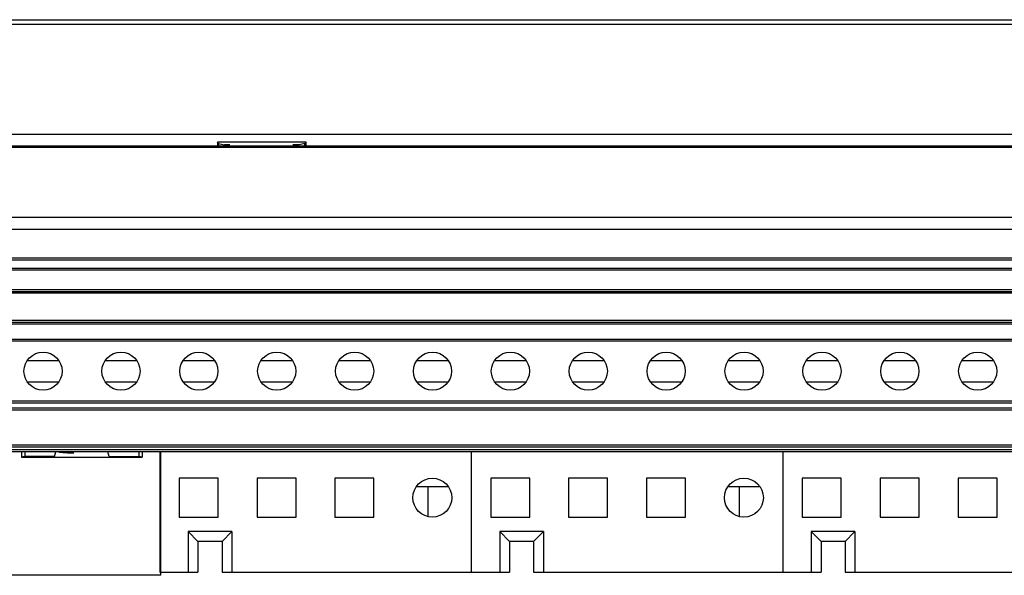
# Model space of a CAD drawing. Header units: inches. Extents: x 0 to 34, y 0 to 22.
# Tile 13 of 116: x 7.328 to 8.592, y 12.455 to 13.169. Entities that reach past the tile are written whole.
import ezdxf

# ---------------------------------------------------------------- set-up
doc = ezdxf.new("R2010")
doc.units = ezdxf.units.IN
doc.header["$LTSCALE"] = 1.87
doc.header["$MEASUREMENT"] = 0
doc.layers.get('0').update_dxf_attribs({"linetype": 'CONTINUOUS'})

msp = doc.modelspace()

# ---------------------------------------------------------------- linework, layer by layer
at = {"color": 7, "linetype": 'CONTINUOUS'}
for p, q in [((4.3558, 13.1688), (9.4158, 13.1688)), ((4.3617, 13.1629), (9.4099, 13.1629)), ((4.3623, 13.0218), (9.4093, 13.0218)), ((4.3805, 13.0217), (9.3911, 13.0217)), ((7.5818, 13.0113), (7.5818, 13.0065)), ((7.6957, 13.0113), (7.5818, 13.0113)), ((7.5834, 13.0098), (7.5818, 13.0113)), ((7.5834, 13.0098), (7.5834, 13.0065)), ((7.5834, 13.0096), (7.5908, 13.0081)), ((7.598, 13.0081), (7.5883, 13.0065)), ((7.5978, 13.0081), (7.5908, 13.0081)), ((7.6883, 13.0065), (7.6786, 13.0081)), ((7.6868, 13.0081), (7.6788, 13.0081)), ((7.6942, 13.0096), (7.6868, 13.0081)), ((7.6942, 13.0098), (7.6957, 13.0113)), ((7.6942, 13.0065), (7.6942, 13.0098)), ((7.6957, 13.0065), (7.6957, 13.0113)), ((9.3703, 13.0064), (4.4012, 13.0064)), ((9.2638, 13.0048), (6.1538, 13.0048)), ((9.1413, 12.9148), (6.2763, 12.9148)), ((9.1405, 12.8995), (6.2761, 12.8995)), ((6.303, 12.8627), (9.1136, 12.8627)), ((9.1108, 12.8598), (6.3058, 12.8598)), ((6.311, 12.8498), (9.106, 12.8498)), ((6.311, 12.8473), (9.106, 12.8473)), ((6.311, 12.8223), (9.106, 12.8223)), ((6.311, 12.8198), (9.106, 12.8198)), ((9.106, 12.8173), (6.311, 12.8173)), ((6.311, 12.7828), (9.106, 12.7828)), ((6.311, 12.7803), (9.106, 12.7803)), ((9.106, 12.7778), (6.311, 12.7778)), ((6.3213, 12.7586), (9.106, 12.7586)), ((6.3213, 12.7561), (9.106, 12.7561)), ((7.3379, 12.7311), (7.3782, 12.7311)), ((7.4379, 12.7311), (7.4782, 12.7311)), ((7.5379, 12.7311), (7.5782, 12.7311)), ((7.6379, 12.7311), (7.6782, 12.7311)), ((7.7379, 12.7311), (7.7782, 12.7311)), ((7.8379, 12.7311), (7.8782, 12.7311)), ((7.9379, 12.7311), (7.9782, 12.7311)), ((8.0379, 12.7311), (8.0782, 12.7311)), ((8.1379, 12.7311), (8.1782, 12.7311)), ((8.2379, 12.7311), (8.2782, 12.7311)), ((8.3379, 12.7311), (8.3782, 12.7311)), ((8.4379, 12.7311), (8.4782, 12.7311)), ((8.5379, 12.7311), (8.5782, 12.7311)), ((7.3379, 12.7036), (7.3782, 12.7036)), ((7.4379, 12.7036), (7.4782, 12.7036)), ((7.5379, 12.7036), (7.5782, 12.7036)), ((7.6379, 12.7036), (7.6782, 12.7036)), ((7.7379, 12.7036), (7.7782, 12.7036)), ((7.8379, 12.7036), (7.8782, 12.7036)), ((7.9379, 12.7036), (7.9782, 12.7036)), ((8.0379, 12.7036), (8.0782, 12.7036)), ((8.1379, 12.7036), (8.1782, 12.7036)), ((8.2379, 12.7036), (8.2782, 12.7036)), ((8.3379, 12.7036), (8.3782, 12.7036)), ((8.4379, 12.7036), (8.4782, 12.7036)), ((8.5379, 12.7036), (8.5782, 12.7036)), ((9.106, 12.6786), (6.3213, 12.6786)), ((9.106, 12.6761), (6.3213, 12.6761)), ((6.3213, 12.6703), (9.106, 12.6703)), ((6.3213, 12.6678), (9.106, 12.6678)), ((9.106, 12.6223), (6.3213, 12.6223)), ((9.106, 12.6198), (6.3213, 12.6198)), ((9.106, 12.6163), (6.3213, 12.6163)), ((9.106, 12.6138), (6.3213, 12.6138)), ((7.3302, 12.6138), (7.3302, 12.6069)), ((7.3347, 12.6079), (7.3302, 12.6069)), ((7.3302, 12.6069), (7.4854, 12.6069)), ((7.3347, 12.6135), (7.3347, 12.6079)), ((7.3726, 12.6079), (7.3347, 12.6079)), ((7.3726, 12.6079), (7.3746, 12.6138)), ((7.4429, 12.6079), (7.441, 12.6138)), ((7.4429, 12.6079), (7.4809, 12.6079)), ((7.4809, 12.6135), (7.4809, 12.6079)), ((7.4854, 12.6069), (7.4809, 12.6079)), ((7.4854, 12.6138), (7.4854, 12.6069)), ((7.5078, 12.6138), (7.5078, 12.4593)), ((7.509, 12.4551), (7.509, 12.6138)), ((7.9078, 12.6138), (7.9078, 12.4593)), ((8.3078, 12.6138), (8.3078, 12.4593)), ((7.5328, 12.5798), (7.5328, 12.5298)), ((7.5828, 12.5798), (7.5328, 12.5798)), ((7.5828, 12.5298), (7.5828, 12.5798)), ((7.6328, 12.5798), (7.6328, 12.5298)), ((7.6828, 12.5798), (7.6328, 12.5798)), ((7.6828, 12.5298), (7.6828, 12.5798)), ((7.7328, 12.5798), (7.7328, 12.5298)), ((7.7828, 12.5798), (7.7328, 12.5798)), ((7.7828, 12.5298), (7.7828, 12.5798)), ((7.9328, 12.5798), (7.9328, 12.5298)), ((7.9828, 12.5798), (7.9328, 12.5798)), ((7.9828, 12.5298), (7.9828, 12.5798)), ((8.0328, 12.5798), (8.0328, 12.5298)), ((8.0828, 12.5798), (8.0328, 12.5798)), ((8.0828, 12.5298), (8.0828, 12.5798)), ((8.1328, 12.5798), (8.1328, 12.5298)), ((8.1828, 12.5798), (8.1328, 12.5798)), ((8.1828, 12.5298), (8.1828, 12.5798)), ((8.3828, 12.5798), (8.3328, 12.5798)), ((8.3328, 12.5798), (8.3328, 12.5298)), ((8.3828, 12.5298), (8.3828, 12.5798)), ((8.4828, 12.5798), (8.4328, 12.5798)), ((8.4328, 12.5798), (8.4328, 12.5298)), ((8.4828, 12.5298), (8.4828, 12.5798)), ((8.5828, 12.5798), (8.5328, 12.5798)), ((8.5328, 12.5798), (8.5328, 12.5298)), ((8.5828, 12.5298), (8.5828, 12.5798)), ((7.8781, 12.5688), (7.8374, 12.5688)), ((7.8518, 12.5688), (7.8518, 12.5308)), ((8.2781, 12.5688), (8.2374, 12.5688)), ((8.2518, 12.5688), (8.2518, 12.5308)), ((7.5328, 12.5298), (7.5828, 12.5298)), ((7.6328, 12.5298), (7.6828, 12.5298)), ((7.7328, 12.5298), (7.7828, 12.5298)), ((7.9328, 12.5298), (7.9828, 12.5298)), ((8.0328, 12.5298), (8.0828, 12.5298)), ((8.1328, 12.5298), (8.1828, 12.5298)), ((8.3328, 12.5298), (8.3828, 12.5298)), ((8.4328, 12.5298), (8.4828, 12.5298)), ((8.5328, 12.5298), (8.5828, 12.5298)), ((7.5443, 12.5112), (7.5443, 12.4593)), ((7.6003, 12.5112), (7.5443, 12.5112)), ((7.5443, 12.5112), (7.5568, 12.4987)), ((7.5878, 12.4987), (7.6003, 12.5112)), ((7.6003, 12.5112), (7.6003, 12.4593)), ((7.9443, 12.5112), (7.9443, 12.4593)), ((8.0003, 12.5112), (7.9443, 12.5112)), ((7.9443, 12.5112), (7.9568, 12.4987)), ((7.9878, 12.4987), (8.0003, 12.5112)), ((8.0003, 12.5112), (8.0003, 12.4593)), ((8.4003, 12.5112), (8.3443, 12.5112)), ((8.3443, 12.5112), (8.3443, 12.4593)), ((8.3443, 12.5112), (8.3568, 12.4987)), ((8.3878, 12.4987), (8.4003, 12.5112)), ((8.4003, 12.5112), (8.4003, 12.4593)), ((7.5568, 12.4987), (7.5568, 12.4593)), ((7.5878, 12.4987), (7.5568, 12.4987)), ((7.5878, 12.4987), (7.5878, 12.4593)), ((7.9568, 12.4987), (7.9568, 12.4593)), ((7.9878, 12.4987), (7.9568, 12.4987)), ((7.9878, 12.4987), (7.9878, 12.4593)), ((8.3878, 12.4987), (8.3568, 12.4987)), ((8.3568, 12.4987), (8.3568, 12.4593)), ((8.3878, 12.4987), (8.3878, 12.4593)), ((7.509, 12.4551), (7.107, 12.4551)), ((7.5078, 12.4593), (7.5568, 12.4593)), ((7.5878, 12.4593), (7.9568, 12.4593)), ((7.9878, 12.4593), (8.3568, 12.4593)), ((8.3878, 12.4593), (8.7568, 12.4593))]:
    msp.add_line(p, q, dxfattribs=at)
for centre, radius in [((7.358, 12.7173), 0.0245), ((7.458, 12.7173), 0.0245), ((7.558, 12.7173), 0.0245), ((7.658, 12.7173), 0.0245), ((7.758, 12.7173), 0.0245), ((7.858, 12.7173), 0.0245), ((7.958, 12.7173), 0.0245), ((8.058, 12.7173), 0.0245), ((8.158, 12.7173), 0.0245), ((8.258, 12.7173), 0.0245), ((8.358, 12.7173), 0.0245), ((8.458, 12.7173), 0.0245), ((8.558, 12.7173), 0.0245), ((7.8578, 12.5548), 0.025), ((8.2578, 12.5548), 0.025)]:
    msp.add_circle(centre, radius, dxfattribs=at)
msp.add_ellipse((7.4078, 12.6138), major_axis=(0.03, 0), ratio=0.052408, start_param=-3.14159, end_param=-1.915639, dxfattribs=at)

doc.saveas('drawing.dxf')
